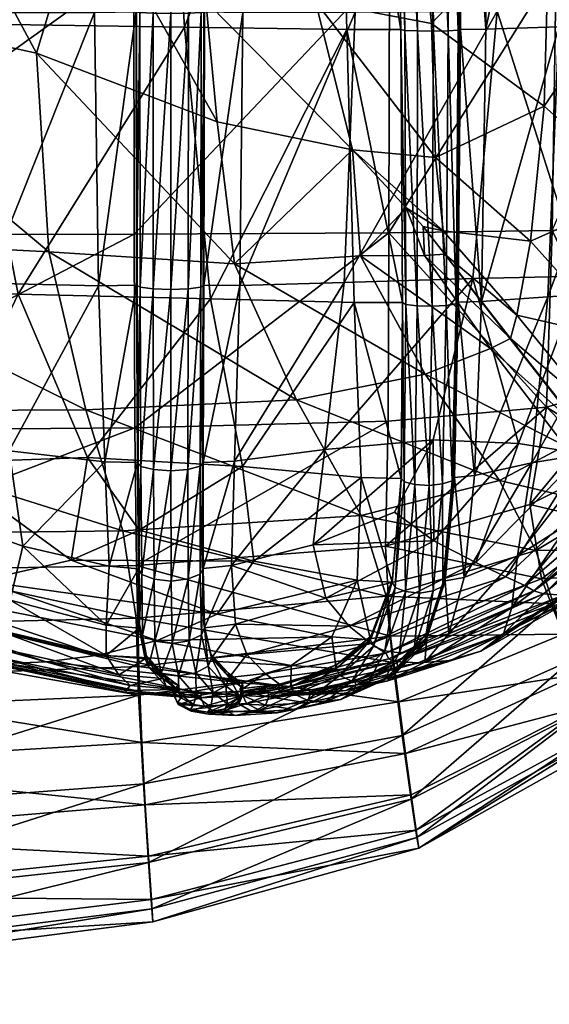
# Model space of a CAD drawing. Header units: centimetres. Extents: x -43.7 to 44.1, y -43.6 to 44.2.
# Tile 23 of 42: x 32.5 to 38.3, y -43.6 to -32.7. Entities that reach past the tile are written whole.
import ezdxf

# ---------------------------------------------------------------- set-up
doc = ezdxf.new("R2010")
doc.units = ezdxf.units.CM
doc.layers.get('0').update_dxf_attribs({"true_color": 0xc7c7c7})

msp = doc.modelspace()

# ---------------------------------------------------------------- meshes
at = {"color": 251, "true_color": 0x565656}
mesh = msp.add_polyface(dxfattribs=at)
corners = [(39.498, -22.335, 4.138), (39.475, -27.942, 4.168), (38.336, -27.798, 3.587), (38.346, -22.324, 3.533), (36.613, -27.659, 3.09), (33.741, -22.316, 2.562), (34.02, -27.613, 2.699), (30.2, -28.518, 2.425), (36.545, -22.318, 3.001), (39.711, -22.34, 42.397), (39.671, -28, 42.323), (40.703, -28.028, 40.584), (38.388, -32.136, 43.545), (39.604, -32.161, 42.2), (38.415, -27.983, 43.791), (36.556, -32.123, 44.596), (36.563, -27.975, 44.99), (36.548, -35.077, 43.943), (38.346, -35.051, 43.067), (33.741, -32.119, 45.379), (33.741, -27.972, 45.92), (33.744, -35.091, 44.55), (38.321, -31.406, 3.662), (39.435, -31.956, 4.215), (38.258, -33.684, 3.733), (37.016, -32.775, 3.345), (36.818, -30.862, 3.217), (34.858, -30.684, 2.917), (35.739, -32.532, 3.141), (34.531, -32.53, 3.03), (33.217, -31.29, 2.806), (40.57, -32.203, 40.535), (40.358, -22.355, 4.8), (40.311, -28.002, 4.813), (38.431, -22.326, 43.938), (36.567, -22.318, 45.225), (33.741, -22.316, 46.244), (40.232, -32.153, 4.835), (40.051, -35.002, 4.851), (34.657, -33.857, 3.154), (32.67, -33.1, 2.928), (36.147, -34.166, 3.294)]
mesh.append_faces([[corners[k] for k in face] for face in [(0, 1, 2), (3, 2, 4), (5, 6, 7), (8, 4, 6), (9, 10, 11), (12, 13, 10), (10, 14, 12), (15, 12, 14), (14, 16, 15), (12, 15, 17), (13, 12, 18), (19, 15, 16), (16, 20, 19), (15, 19, 21), (22, 2, 1), (1, 23, 22), (24, 22, 23), (22, 24, 25), (25, 26, 22), (2, 22, 26), (26, 4, 2), (27, 28, 29), (29, 30, 27), (6, 27, 30), (30, 7, 6), (27, 6, 4), (4, 26, 27), (28, 27, 26), (26, 25, 28), (10, 13, 31), (32, 33, 1), (34, 14, 10), (35, 16, 14), (36, 20, 16), (37, 23, 1), (1, 33, 37), (23, 37, 38), (39, 40, 30), (30, 29, 39), (29, 28, 41)]], dxfattribs={"vtx2": -1, "color": 251})
mesh = msp.add_polyface(dxfattribs=at)
corners = [(17.095, -38.82, 42.093), (23.723, -38.861, 42.119), (23.71, -37.274, 43.753), (29.586, -37.255, 43.606), (29.599, -38.815, 42.045), (29.58, -35.099, 44.943), (23.703, -35.104, 45.179), (23.701, -32.119, 46.244), (29.578, -32.119, 45.92), (29.578, -27.972, 46.584), (33.796, -39.85, 40.35), (33.768, -38.738, 41.922), (29.62, -40.005, 40.399), (17.094, -38.386, 4.148), (23.72, -38.434, 4.138), (23.74, -39.474, 4.8), (29.604, -39.416, 4.813), (29.558, -38.404, 4.169), (33.752, -37.224, 43.36), (33.744, -35.091, 44.55), (33.741, -32.119, 45.379), (33.741, -27.972, 45.92), (23.709, -37.056, 3.533), (29.45, -37.045, 3.59), (17.077, -37.014, 3.532), (23.703, -35.049, 3.001), (29.345, -35.108, 3.094), (29.31, -32.364, 2.702), (23.701, -32.119, 2.562), (23.701, -27.972, 2.236), (23.746, -40.098, 40.428), (33.765, -39.319, 4.835), (33.619, -38.356, 4.217), (33.792, -40.164, 6.296), (33.211, -37.025, 3.673), (32.806, -35.287, 3.233), (32.67, -33.1, 2.928), (30.2, -28.518, 2.425), (33.217, -31.29, 2.806)]
mesh.append_faces([[corners[k] for k in face] for face in [(0, 1, 2), (3, 2, 1), (1, 4, 3), (2, 3, 5), (5, 6, 2), (7, 8, 9), (8, 7, 6), (6, 5, 8), (10, 11, 4), (4, 12, 10), (13, 14, 15), (16, 15, 14), (14, 17, 16), (18, 3, 4), (4, 11, 18), (3, 18, 19), (19, 5, 3), (8, 20, 21), (20, 8, 5), (5, 19, 20), (22, 23, 17), (17, 14, 22), (24, 22, 14), (23, 22, 25), (25, 26, 23), (27, 28, 29), (28, 27, 26), (26, 25, 28), (30, 12, 4), (4, 1, 30), (31, 16, 17), (17, 32, 31), (16, 31, 33), (23, 34, 32), (32, 17, 23), (34, 23, 26), (26, 35, 34), (27, 36, 35), (35, 26, 27), (36, 27, 37), (37, 38, 36)]], dxfattribs={"vtx2": -1, "color": 251})
mesh = msp.add_polyface(dxfattribs=at)
corners = [(31.957, -32.655, 74.56), (33.308, -32.653, 74.807), (33.285, -28.367, 74.816), (31.861, -28.368, 74.581), (30.158, -32.655, 73.986), (29.919, -28.368, 74.032), (30.529, -35.609, 73.898), (32.116, -35.632, 74.471), (28.362, -32.655, 72.991), (29.05, -35.629, 72.906), (34.027, -28.514, 41.562), (34.296, -32.816, 41.603), (31.872, -32.777, 42.182), (31.403, -28.469, 42.118), (35.956, -28.547, 41.322), (29.369, -32.731, 43.192), (28.675, -28.422, 43.083), (34.341, -32.662, 74.97), (34.481, -32.655, 74.893), (34.484, -28.368, 74.893), (34.344, -28.37, 74.973), (34.148, -32.665, 75.008), (34.15, -28.37, 75.014), (34.338, -35.692, 74.883), (34.518, -32.646, 74.804), (34.94, -32.652, 74.768), (34.958, -28.367, 74.762), (34.521, -28.365, 74.8), (34.51, -32.641, 74.756), (34.514, -28.364, 74.751), (34.504, -35.641, 74.686), (34.512, -35.653, 74.73), (33.765, -32.646, 74.826), (33.351, -35.66, 74.721), (33.769, -32.641, 74.778), (33.769, -35.653, 74.745), (33.768, -28.364, 74.78), (33.764, -28.365, 74.829), (33.765, -32.646, 74.826), (33.807, -32.655, 74.913), (33.808, -28.368, 74.918), (33.764, -28.365, 74.829), (33.775, -35.642, 74.7), (33.769, -35.653, 74.745), (34.518, -32.646, 74.804), (34.477, -35.674, 74.813), (34.512, -35.653, 74.73), (34.521, -28.365, 74.8), (33.952, -32.662, 74.981), (33.954, -28.37, 74.988), (33.81, -35.675, 74.826), (33.953, -35.692, 74.891)]
mesh.append_faces([[corners[k] for k in face] for face in [(0, 1, 2), (2, 3, 0), (4, 0, 3), (3, 5, 4), (0, 4, 6), (1, 0, 7), (8, 4, 5), (4, 8, 9), (10, 11, 12), (12, 13, 10), (11, 10, 14), (15, 16, 13), (13, 12, 15), (17, 18, 19), (19, 20, 17), (21, 17, 20), (20, 22, 21), (18, 17, 23), (24, 25, 26), (26, 27, 24), (28, 24, 27), (27, 29, 28), (24, 28, 30), (25, 24, 31), (32, 1, 33), (34, 32, 35), (32, 34, 36), (36, 37, 32), (1, 32, 37), (37, 2, 1), (38, 39, 40), (40, 41, 38), (34, 38, 41), (41, 36, 34), (38, 34, 42), (39, 38, 43), (44, 18, 45), (28, 44, 46), (44, 28, 29), (29, 47, 44), (18, 44, 47), (47, 19, 18), (48, 21, 22), (22, 49, 48), (39, 48, 49), (49, 40, 39), (48, 39, 50), (21, 48, 51)]], dxfattribs={"vtx2": -1, "color": 251})
mesh = msp.add_polyface(dxfattribs=at)
corners = [(36.177, -32.651, 74.469), (37.74, -32.638, 73.802), (37.892, -28.363, 73.744), (36.24, -28.367, 74.451), (34.94, -32.652, 74.768), (34.958, -28.367, 74.762), (34.906, -35.657, 74.698), (36.056, -35.624, 74.423), (37.473, -35.581, 73.818), (37.567, -35.835, 41.469), (37.616, -32.836, 41.359), (38.417, -32.811, 41.636), (37.617, -28.55, 41.334), (38.491, -28.525, 41.612), (35.956, -28.547, 41.322), (36.084, -32.84, 41.354), (34.296, -32.816, 41.603), (38.669, -35.554, 72.796), (37.2, -32.854, 41.173), (37.312, -32.847, 41.243), (37.288, -35.859, 41.358), (37.038, -32.859, 41.143), (37.179, -35.877, 41.293), (36.994, -28.562, 41.113), (37.168, -28.561, 41.145), (37.286, -28.559, 41.217), (37.337, -32.839, 41.328), (37.329, -32.835, 41.375), (37.312, -35.839, 41.439), (37.302, -28.556, 41.351), (37.312, -28.557, 41.304), (36.679, -32.842, 41.333), (36.595, -28.556, 41.306), (36.679, -32.837, 41.38), (36.593, -28.554, 41.353), (36.698, -35.835, 41.493), (36.696, -35.846, 41.449), (36.679, -32.842, 41.333), (36.725, -32.85, 41.247), (36.735, -35.866, 41.366), (36.696, -35.846, 41.449), (36.595, -28.556, 41.306), (36.649, -28.558, 41.218), (37.337, -32.839, 41.328), (37.312, -28.557, 41.304), (37.304, -35.829, 41.484), (37.312, -35.839, 41.439), (36.862, -32.856, 41.175), (37.024, -35.886, 41.265), (36.86, -35.881, 41.298), (36.802, -28.561, 41.145)]
mesh.append_faces([[corners[k] for k in face] for face in [(0, 1, 2), (2, 3, 0), (4, 0, 3), (3, 5, 4), (0, 4, 6), (6, 7, 0), (1, 0, 7), (7, 8, 1), (9, 10, 11), (10, 12, 13), (14, 15, 16), (1, 8, 17), (18, 19, 20), (21, 18, 22), (18, 21, 23), (23, 24, 18), (19, 18, 24), (24, 25, 19), (26, 10, 9), (27, 26, 28), (26, 27, 29), (29, 30, 26), (10, 26, 30), (30, 12, 10), (31, 15, 14), (14, 32, 31), (33, 31, 32), (32, 34, 33), (31, 33, 35), (15, 31, 36), (37, 38, 39), (33, 37, 40), (37, 33, 34), (34, 41, 37), (38, 37, 41), (41, 42, 38), (43, 19, 25), (25, 44, 43), (27, 43, 44), (44, 29, 27), (43, 27, 45), (19, 43, 46), (47, 21, 48), (38, 47, 49), (47, 38, 42), (42, 50, 47), (21, 47, 50), (50, 23, 21)]], dxfattribs={"vtx2": -1, "color": 251})
mesh = msp.add_polyface(dxfattribs=at)
corners = [(40.298, -32.732, 43.591), (39.418, -32.773, 42.326), (39.596, -28.488, 42.309), (40.595, -28.443, 43.594), (41.065, -32.698, 45.421), (41.497, -28.404, 45.439), (40.489, -35.712, 45.373), (39.908, -35.707, 43.596), (39.183, -35.724, 42.397), (41.725, -32.68, 47.804), (42.31, -28.384, 47.816), (42.212, -32.672, 50.751), (42.946, -28.376, 50.751), (41.234, -35.724, 50.746), (40.943, -35.719, 47.767), (42.33, -32.651, 61.951), (43.229, -28.367, 61.917), (42.742, -28.362, 65.453), (41.935, -32.633, 65.532), (41.135, -35.693, 61.997), (40.846, -35.657, 65.632), (41.277, -35.713, 58.117), (42.493, -32.662, 58.1), (43.412, -28.37, 58.089), (42.461, -32.668, 54.275), (41.328, -35.723, 54.282), (43.316, -28.372, 54.271), (38.417, -32.811, 41.636), (38.491, -28.525, 41.612), (38.296, -35.782, 41.739), (37.616, -32.836, 41.359), (37.892, -28.363, 73.744), (37.74, -32.638, 73.802), (39.142, -32.608, 72.658), (38.669, -35.554, 72.796), (39.632, -35.557, 71.165), (40.333, -32.588, 70.939), (39.444, -28.356, 72.522), (41.267, -32.604, 68.546), (40.351, -35.601, 68.732), (41.926, -28.355, 68.395), (40.815, -28.351, 70.749)]
mesh.append_faces([[corners[k] for k in face] for face in [(0, 1, 2), (2, 3, 0), (4, 0, 3), (3, 5, 4), (0, 4, 6), (6, 7, 0), (1, 0, 7), (7, 8, 1), (9, 4, 5), (5, 10, 9), (11, 9, 10), (10, 12, 11), (9, 11, 13), (13, 14, 9), (4, 9, 14), (14, 6, 4), (15, 16, 17), (17, 18, 15), (19, 15, 18), (18, 20, 19), (15, 19, 21), (21, 22, 15), (16, 15, 22), (22, 23, 16), (24, 25, 13), (13, 11, 24), (26, 24, 11), (11, 12, 26), (24, 26, 23), (23, 22, 24), (25, 24, 22), (22, 21, 25), (27, 28, 2), (2, 1, 27), (29, 27, 1), (28, 27, 30), (31, 32, 33), (34, 33, 32), (33, 34, 35), (35, 36, 33), (37, 33, 36), (38, 39, 20), (20, 18, 38), (40, 38, 18), (18, 17, 40), (41, 36, 38), (39, 38, 36), (36, 35, 39)]], dxfattribs={"vtx2": -1, "color": 251})
mesh = msp.add_polyface(dxfattribs=at)
corners = [(38.666, -37.384, 41.577), (38.282, -36.997, 42.223), (38.099, -38.068, 41.408), (38.978, -37.424, 41.151), (39.157, -36.739, 41.524), (38.346, -35.051, 43.067), (39.452, -35.011, 41.957), (36.548, -35.077, 43.943), (38.388, -32.136, 43.545), (39.435, -31.956, 4.215), (39.318, -34.635, 4.253), (38.258, -33.684, 3.733), (39.354, -37.633, 4.856), (38.809, -37.029, 4.274), (39.063, -36.238, 4.26), (38.108, -35.171, 3.772), (37.955, -35.983, 3.812), (37.147, -35.055, 3.507), (37.06, -34.247, 3.434), (36.948, -36.632, 3.783), (37.665, -36.349, 3.815), (38.484, -37.42, 4.274), (37.765, -37.801, 4.262), (38.763, -37.487, 41.344), (38.713, -37.757, 41.122), (38.875, -37.617, 41.002), (38.875, -37.617, 41.002), (38.956, -37.714, 40.735), (38.697, -37.27, 4.333), (39.203, -37.898, 4.902), (39.176, -37.875, 4.934), (38.676, -37.254, 4.374), (39.257, -38.047, 40.006), (39.203, -37.898, 4.902), (38.697, -37.27, 4.333), (37.885, -36.239, 3.887), (37.87, -36.227, 3.933), (37.343, -35.548, 3.69), (37.163, -35.314, 3.59), (37.885, -36.239, 3.887)]
mesh.append_faces([[corners[k] for k in face] for face in [(0, 1, 2), (1, 0, 3), (3, 4, 1), (5, 1, 4), (4, 6, 5), (1, 5, 7), (7, 5, 8), (9, 10, 11), (12, 13, 14), (15, 11, 10), (10, 14, 15), (16, 15, 14), (14, 13, 16), (15, 16, 17), (11, 15, 18), (19, 20, 21), (21, 22, 19), (23, 0, 24), (24, 25, 23), (26, 23, 25), (25, 27, 26), (23, 26, 3), (3, 0, 23), (21, 28, 29), (30, 29, 28), (28, 31, 30), (3, 26, 32), (33, 30, 31), (31, 34, 33), (12, 33, 34), (34, 13, 12), (35, 16, 13), (13, 34, 35), (36, 35, 34), (34, 31, 36), (35, 36, 37), (16, 35, 38), (39, 36, 31), (31, 28, 39), (20, 39, 28), (28, 21, 20)]], dxfattribs={"vtx2": -1, "color": 251})
mesh = msp.add_polyface(dxfattribs=at)
corners = [(36.54, -37.149, 42.928), (33.752, -37.224, 43.36), (33.768, -38.738, 41.922), (36.548, -35.077, 43.943), (33.744, -35.091, 44.55), (38.282, -36.997, 42.223), (36.509, -38.524, 41.72), (36.556, -32.123, 44.596), (33.211, -37.025, 3.673), (35.531, -36.915, 3.749), (36.242, -38.188, 4.257), (32.806, -35.287, 3.233), (34.848, -35.418, 3.368), (37.147, -35.055, 3.507), (37.06, -34.247, 3.434), (38.108, -35.171, 3.772), (37.016, -32.775, 3.345), (38.258, -33.684, 3.733), (32.67, -33.1, 2.928), (34.657, -33.857, 3.154), (36.147, -34.166, 3.294), (34.531, -32.53, 3.03), (35.739, -32.532, 3.141), (36.738, -34.803, 3.394), (36.235, -35.332, 3.447), (36.941, -35.326, 3.511), (36.948, -36.632, 3.783), (37.765, -37.801, 4.262), (37.665, -36.349, 3.815), (37.343, -35.548, 3.69), (37.163, -35.314, 3.59), (37.885, -36.239, 3.887), (37.955, -35.983, 3.812), (36.926, -35.009, 3.47), (37.163, -35.314, 3.59), (37.885, -36.239, 3.887), (37.87, -36.227, 3.933)]
mesh.append_faces([[corners[k] for k in face] for face in [(0, 1, 2), (1, 0, 3), (3, 4, 1), (5, 0, 6), (3, 0, 5), (4, 3, 7), (8, 9, 10), (9, 8, 11), (11, 12, 9), (13, 14, 15), (14, 16, 17), (18, 19, 12), (12, 11, 18), (20, 19, 21), (14, 20, 22), (22, 16, 14), (20, 14, 13), (13, 23, 20), (24, 20, 23), (23, 25, 24), (20, 24, 12), (12, 19, 20), (9, 26, 27), (27, 10, 9), (26, 9, 12), (12, 24, 26), (28, 26, 24), (24, 25, 28), (29, 30, 31), (30, 13, 32), (33, 23, 13), (13, 30, 33), (34, 33, 30), (30, 29, 34), (33, 34, 25), (25, 23, 33), (35, 28, 25), (25, 34, 35), (36, 35, 34), (34, 29, 36)]], dxfattribs={"vtx2": -1, "color": 251})
mesh = msp.add_polyface(dxfattribs=at)
corners = [(32.368, -37.475, 74.253), (33.421, -37.596, 74.484), (33.351, -35.66, 74.721), (32.116, -35.632, 74.471), (31.065, -37.383, 73.739), (30.529, -35.609, 73.898), (31.957, -32.655, 74.56), (33.308, -32.653, 74.807), (29.958, -37.463, 72.865), (29.05, -35.629, 72.906), (29.068, -37.602, 71.382), (30.158, -32.655, 73.986), (33.23, -37.55, 42.591), (32.466, -35.752, 42.322), (34.585, -35.802, 41.733), (34.296, -32.816, 41.603), (31.872, -32.777, 42.182), (36.084, -32.84, 41.354), (30.326, -35.735, 43.343), (29.369, -32.731, 43.192), (28.423, -35.732, 44.914), (31.58, -37.608, 43.532), (30.131, -37.715, 45.049), (34.146, -35.7, 74.917), (33.953, -35.692, 74.891), (33.958, -37.681, 74.633), (33.81, -35.675, 74.826), (33.818, -37.647, 74.579), (34.341, -32.662, 74.97), (34.148, -32.665, 75.008), (34.338, -35.692, 74.883), (34.477, -35.674, 74.813), (34.481, -32.655, 74.893), (33.78, -37.605, 74.511), (33.787, -37.582, 74.473), (33.775, -35.642, 74.7), (33.769, -35.653, 74.745), (34.906, -35.657, 74.698), (34.512, -35.653, 74.73), (34.505, -37.603, 74.5), (34.497, -37.58, 74.462), (34.504, -35.641, 74.686), (34.518, -32.646, 74.804), (34.94, -32.652, 74.768), (33.765, -32.646, 74.826), (33.769, -32.641, 74.778), (34.505, -37.603, 74.5), (34.512, -35.653, 74.73), (34.471, -37.645, 74.569), (33.769, -35.653, 74.745), (33.78, -37.605, 74.511), (33.765, -32.646, 74.826), (33.807, -32.655, 74.913), (34.518, -32.646, 74.804), (34.51, -32.641, 74.756), (34.335, -37.68, 74.627), (34.147, -37.695, 74.655), (33.952, -32.662, 74.981)]
mesh.append_faces([[corners[k] for k in face] for face in [(0, 1, 2), (2, 3, 0), (4, 0, 3), (3, 5, 4), (5, 3, 6), (3, 2, 7), (8, 4, 5), (5, 9, 8), (10, 8, 9), (9, 5, 11), (12, 13, 14), (15, 14, 13), (13, 16, 15), (14, 15, 17), (18, 19, 16), (16, 13, 18), (19, 18, 20), (21, 18, 13), (22, 20, 18), (23, 24, 25), (24, 26, 27), (28, 29, 23), (23, 30, 28), (30, 31, 32), (33, 34, 35), (35, 36, 33), (36, 2, 1), (37, 38, 39), (40, 39, 38), (38, 41, 40), (41, 38, 42), (38, 37, 43), (2, 36, 44), (36, 35, 45), (46, 40, 41), (41, 47, 46), (47, 31, 48), (26, 49, 50), (34, 50, 49), (49, 35, 34), (35, 49, 51), (49, 26, 52), (31, 47, 53), (47, 41, 54), (31, 30, 55), (30, 23, 56), (26, 24, 57), (24, 23, 29)]], dxfattribs={"vtx2": -1, "color": 251})
mesh = msp.add_polyface(dxfattribs=at)
corners = [(39.763, -37.647, 45.265), (39.979, -37.726, 47.679), (38.846, -38.959, 47.589), (40.489, -35.712, 45.373), (40.943, -35.719, 47.767), (40.047, -37.77, 50.73), (41.234, -35.724, 50.746), (39.396, -37.534, 43.615), (38.873, -38.806, 45.145), (38.856, -37.487, 42.575), (38.736, -38.576, 43.591), (38.533, -38.271, 42.856), (39.183, -35.724, 42.397), (39.908, -35.707, 43.596), (39.707, -37.737, 62.044), (41.135, -35.693, 61.997), (40.846, -35.657, 65.632), (39.518, -37.687, 65.725), (38.144, -39.016, 62.08), (39.833, -37.766, 58.137), (41.277, -35.713, 58.117), (41.328, -35.723, 54.282), (39.972, -37.78, 54.29), (39.418, -32.773, 42.326), (38.296, -35.782, 41.739), (38.417, -32.811, 41.636), (37.567, -35.835, 41.469), (38.12, -37.607, 41.994), (37.963, -38.631, 42.529), (37.375, -38.869, 42.334), (37.491, -37.749, 41.75), (37.974, -37.397, 72.847), (38.669, -35.554, 72.796), (37.473, -35.581, 73.818), (37.035, -37.354, 73.716), (37.041, -38.468, 72.889), (37.504, -38.706, 71.456), (38.684, -37.51, 71.336), (39.632, -35.557, 71.165), (38.043, -38.957, 65.792), (39.187, -37.608, 68.892), (40.351, -35.601, 68.732), (37.834, -38.861, 69.003), (37.312, -35.839, 41.439), (37.337, -32.839, 41.328), (37.304, -35.829, 41.484), (37.329, -32.835, 41.375), (37.27, -37.768, 41.722), (37.312, -35.839, 41.439), (37.337, -32.839, 41.328)]
mesh.append_faces([[corners[k] for k in face] for face in [(0, 1, 2), (1, 0, 3), (3, 4, 1), (5, 1, 4), (4, 6, 5), (7, 0, 8), (9, 7, 10), (10, 11, 9), (7, 9, 12), (12, 13, 7), (0, 7, 13), (13, 3, 0), (14, 15, 16), (16, 17, 14), (18, 14, 17), (15, 14, 19), (19, 20, 15), (21, 22, 5), (5, 6, 21), (22, 21, 20), (20, 19, 22), (23, 12, 24), (25, 24, 26), (27, 24, 12), (12, 9, 27), (28, 27, 9), (9, 11, 28), (29, 30, 27), (24, 27, 30), (30, 26, 24), (31, 32, 33), (33, 34, 31), (35, 31, 34), (36, 37, 31), (32, 31, 37), (37, 38, 32), (39, 17, 40), (41, 40, 17), (17, 16, 41), (40, 41, 38), (38, 37, 40), (42, 40, 37), (26, 43, 44), (43, 45, 46), (47, 30, 29), (30, 47, 43), (43, 26, 30), (45, 48, 49)]], dxfattribs={"vtx2": -1, "color": 251})
mesh = msp.add_polyface(dxfattribs=at)
corners = [(35.842, -37.463, 74.233), (34.848, -37.591, 74.47), (34.815, -38.739, 73.975), (37.035, -37.354, 73.716), (35.714, -38.509, 73.795), (36.61, -38.152, 73.502), (37.473, -35.581, 73.818), (36.056, -35.624, 74.423), (34.906, -35.657, 74.698), (34.938, -37.648, 42.031), (34.585, -35.802, 41.733), (36.166, -35.846, 41.475), (36.243, -37.769, 41.772), (35.062, -38.692, 42.595), (36.084, -32.84, 41.354), (37.041, -38.468, 72.889), (37.288, -35.859, 41.358), (37.179, -35.877, 41.293), (37.2, -32.854, 41.173), (37.024, -35.886, 41.265), (37.038, -32.859, 41.143), (37.139, -37.841, 41.595), (36.99, -37.859, 41.574), (37.245, -37.807, 41.651), (37.262, -37.747, 41.762), (37.27, -37.768, 41.722), (37.169, -38.906, 42.313), (37.304, -35.829, 41.484), (37.312, -35.839, 41.439), (36.683, -37.78, 41.739), (36.696, -35.846, 41.449), (36.687, -37.759, 41.779), (36.698, -35.835, 41.493), (36.589, -38.891, 42.367), (36.585, -38.923, 42.334), (36.679, -32.842, 41.333), (36.735, -35.866, 41.366), (36.696, -35.846, 41.449), (36.679, -32.842, 41.333), (36.679, -32.837, 41.38), (37.312, -35.839, 41.439), (37.312, -32.847, 41.243), (36.683, -37.78, 41.739), (36.585, -38.923, 42.334), (36.717, -37.819, 41.666), (37.27, -37.768, 41.722), (37.161, -38.874, 42.346), (36.86, -35.881, 41.298), (36.862, -32.856, 41.175), (36.725, -32.85, 41.247), (36.834, -37.848, 41.604)]
mesh.append_faces([[corners[k] for k in face] for face in [(0, 1, 2), (3, 0, 4), (4, 5, 3), (0, 3, 6), (6, 7, 0), (1, 0, 7), (7, 8, 1), (9, 10, 11), (11, 12, 9), (13, 9, 12), (14, 11, 10), (3, 5, 15), (16, 17, 18), (17, 19, 20), (21, 22, 19), (19, 17, 21), (23, 21, 17), (17, 16, 23), (24, 25, 26), (25, 24, 27), (27, 28, 25), (29, 12, 11), (11, 30, 29), (31, 29, 30), (30, 32, 31), (29, 31, 33), (12, 29, 34), (32, 30, 35), (30, 11, 14), (36, 37, 38), (37, 32, 39), (40, 16, 41), (31, 42, 43), (42, 31, 32), (32, 37, 42), (44, 42, 37), (37, 36, 44), (45, 23, 16), (16, 40, 45), (24, 45, 40), (40, 27, 24), (45, 24, 46), (19, 47, 48), (47, 36, 49), (50, 44, 36), (36, 47, 50), (22, 50, 47), (47, 19, 22)]], dxfattribs={"vtx2": -1, "color": 251})
mesh = msp.add_polyface(dxfattribs=at)
corners = [(32.368, -37.475, 74.253), (31.065, -37.383, 73.739), (31.547, -38.178, 73.511), (32.519, -38.524, 73.8), (33.421, -37.596, 74.484), (33.467, -38.745, 73.986), (30.564, -39.059, 50.524), (30.122, -39.067, 54.174), (27.766, -37.778, 54.052), (29.908, -39.057, 58.134), (27.582, -37.773, 58.11), (29.939, -39.041, 62.132), (27.668, -37.764, 62.188), (30.1, -39, 65.872), (27.966, -37.74, 65.946), (32.379, -39.12, 73.004), (31.072, -38.509, 72.89), (32.181, -39.432, 71.536), (30.568, -38.76, 71.469), (33.436, -39.394, 73.114), (32.156, -39.626, 69.066), (30.277, -38.915, 69.057), (32.17, -39.733, 65.841), (31.214, -39.018, 47.458), (33.35, -39.726, 47.505), (32.05, -38.905, 45.115), (33.998, -39.563, 45.08), (34.658, -39.274, 43.528), (33.051, -38.679, 43.636), (28.418, -37.69, 69.043), (29.068, -37.602, 71.382), (29.958, -37.463, 72.865), (32.466, -35.752, 42.322), (33.23, -37.55, 42.591), (31.58, -37.608, 43.532), (33.799, -38.35, 42.911), (30.131, -37.715, 45.049), (30.326, -35.735, 43.343), (29.022, -37.764, 47.335), (28.239, -37.777, 50.35), (28.423, -35.732, 44.914), (33.78, -37.605, 74.511), (33.792, -38.773, 74.009), (33.787, -37.582, 74.473), (33.799, -38.738, 73.98), (33.769, -35.653, 74.745), (33.797, -39.428, 73.125), (33.78, -37.605, 74.511), (33.792, -38.773, 74.009)]
mesh.append_faces([[corners[k] for k in face] for face in [(0, 1, 2), (2, 3, 0), (4, 0, 3), (3, 5, 4), (6, 7, 8), (7, 9, 10), (9, 11, 12), (11, 13, 14), (15, 3, 2), (2, 16, 15), (17, 15, 16), (16, 18, 17), (3, 15, 19), (19, 5, 3), (20, 17, 18), (18, 21, 20), (21, 13, 22), (6, 23, 24), (23, 25, 26), (27, 26, 25), (25, 28, 27), (13, 21, 29), (30, 29, 21), (21, 18, 30), (31, 30, 18), (18, 16, 31), (1, 31, 16), (16, 2, 1), (32, 33, 34), (28, 34, 33), (33, 35, 28), (34, 28, 25), (25, 36, 34), (37, 34, 36), (38, 23, 6), (6, 39, 38), (40, 36, 38), (23, 38, 36), (36, 25, 23), (41, 4, 5), (5, 42, 41), (43, 41, 42), (42, 44, 43), (4, 41, 45), (19, 46, 42), (42, 5, 19), (47, 43, 44), (44, 48, 47)]], dxfattribs={"vtx2": -1, "color": 251})
mesh = msp.add_polyface(dxfattribs=at)
corners = [(35.062, -38.692, 42.595), (34.658, -39.274, 43.528), (33.051, -38.679, 43.636), (33.799, -38.35, 42.911), (34.938, -37.648, 42.031), (33.23, -37.55, 42.591), (34.585, -35.802, 41.733), (33.958, -37.681, 74.633), (33.818, -37.647, 74.579), (33.828, -38.836, 74.061), (33.965, -38.887, 74.1), (34.147, -37.695, 74.655), (34.152, -38.909, 74.116), (34.146, -35.7, 74.917), (33.953, -35.692, 74.891), (34.471, -38.833, 74.05), (34.337, -38.885, 74.094), (34.348, -39.567, 73.174), (34.161, -39.596, 73.19), (34.505, -37.603, 74.5), (34.848, -37.591, 74.47), (34.906, -35.657, 74.698), (34.497, -37.58, 74.462), (34.495, -38.735, 73.97), (34.504, -38.77, 73.998), (34.815, -38.739, 73.975), (34.518, -39.424, 73.112), (34.86, -39.385, 73.102), (34.51, -39.381, 73.094), (33.797, -39.428, 73.125), (33.804, -39.385, 73.106), (33.799, -38.738, 73.98), (33.792, -38.773, 74.009), (34.505, -37.603, 74.5), (34.471, -37.645, 74.569), (34.504, -38.77, 73.998), (34.512, -35.653, 74.73), (33.78, -37.605, 74.511), (33.81, -35.675, 74.826), (33.792, -38.773, 74.009), (33.797, -39.428, 73.125), (33.834, -39.506, 73.158), (34.518, -39.424, 73.112), (34.484, -39.502, 73.145), (34.335, -37.68, 74.627), (34.477, -35.674, 74.813), (34.338, -35.692, 74.883), (33.972, -39.569, 73.182)]
mesh.append_faces([[corners[k] for k in face] for face in [(0, 1, 2), (2, 3, 0), (4, 0, 3), (3, 5, 4), (6, 4, 5), (7, 8, 9), (9, 10, 7), (11, 7, 10), (10, 12, 11), (7, 11, 13), (8, 7, 14), (15, 16, 17), (16, 12, 18), (19, 20, 21), (19, 22, 23), (23, 24, 19), (20, 19, 24), (24, 25, 20), (26, 27, 25), (25, 24, 26), (28, 26, 24), (24, 23, 28), (29, 30, 31), (31, 32, 29), (33, 34, 15), (15, 35, 33), (22, 33, 35), (35, 23, 22), (34, 33, 36), (37, 8, 38), (8, 37, 39), (39, 9, 8), (40, 41, 9), (9, 39, 40), (30, 40, 39), (39, 31, 30), (42, 28, 23), (23, 35, 42), (43, 42, 35), (35, 15, 43), (44, 11, 12), (12, 16, 44), (34, 44, 16), (16, 15, 34), (44, 34, 45), (11, 44, 46), (12, 10, 47), (10, 9, 41)]], dxfattribs={"vtx2": -1, "color": 251})
mesh = msp.add_polyface(dxfattribs=at)
corners = [(33.939, -42.516, 18.406), (33.951, -42.657, 23.593), (29.728, -43.201, 23.603), (33.902, -42.006, 13.572), (29.723, -43.044, 18.414), (36.792, -41.31, 13.568), (36.856, -41.729, 18.398), (36.878, -41.849, 23.581), (36.509, -38.524, 41.72), (36.567, -39.516, 40.274), (38.226, -38.886, 40.166), (36.659, -40.239, 38.529), (38.465, -39.495, 38.502), (33.829, -40.686, 38.548), (33.796, -39.85, 40.35), (29.62, -40.005, 40.399), (33.768, -38.738, 41.922), (33.865, -41.37, 36.424), (29.645, -40.936, 38.561), (33.901, -41.935, 33.386), (29.672, -41.717, 36.425), (36.792, -41.26, 33.383), (36.731, -40.805, 36.422), (36.54, -37.149, 42.928), (36.519, -39.074, 4.851), (33.765, -39.319, 4.835), (33.619, -38.356, 4.217), (36.242, -38.188, 4.257), (36.593, -39.804, 6.3), (33.792, -40.164, 6.296), (38.165, -38.572, 4.849), (38.359, -39.161, 6.299), (36.694, -40.609, 9.37), (33.845, -41.141, 9.372), (29.701, -42.46, 13.575), (29.664, -41.461, 9.373), (33.934, -42.413, 28.848), (29.697, -42.372, 33.39), (29.717, -42.922, 28.855), (36.849, -41.65, 28.839), (33.211, -37.025, 3.673)]
mesh.append_faces([[corners[k] for k in face] for face in [(0, 1, 2), (3, 0, 4), (0, 3, 5), (5, 6, 0), (1, 0, 6), (6, 7, 1), (8, 9, 10), (9, 11, 12), (13, 14, 15), (14, 13, 11), (11, 9, 14), (16, 14, 9), (9, 8, 16), (17, 13, 18), (19, 17, 20), (17, 19, 21), (21, 22, 17), (13, 17, 22), (22, 11, 13), (16, 8, 23), (24, 25, 26), (26, 27, 24), (25, 24, 28), (28, 29, 25), (30, 24, 27), (31, 28, 24), (32, 28, 31), (33, 3, 34), (29, 33, 35), (33, 29, 28), (28, 32, 33), (3, 33, 32), (32, 5, 3), (36, 19, 37), (1, 36, 38), (36, 1, 7), (7, 39, 36), (19, 36, 39), (39, 21, 19), (27, 26, 40)]], dxfattribs={"vtx2": -1, "color": 251})
mesh = msp.add_polyface(dxfattribs=at)
corners = [(38.834, -40.636, 18.391), (38.868, -40.732, 23.572), (36.878, -41.849, 23.581), (36.856, -41.729, 18.398), (38.727, -40.311, 13.565), (36.792, -41.31, 13.568), (39.801, -39.433, 13.566), (38.618, -39.94, 36.421), (38.465, -39.495, 38.502), (36.659, -40.239, 38.529), (36.731, -40.805, 36.422), (38.724, -40.281, 33.38), (36.792, -41.26, 33.383), (39.794, -39.418, 33.375), (39.648, -39.163, 36.416), (38.226, -38.886, 40.166), (38.099, -38.068, 41.408), (36.509, -38.524, 41.72), (36.567, -39.516, 40.274), (39.417, -38.81, 38.471), (39.035, -38.287, 40.063), (38.713, -37.757, 41.122), (38.282, -36.997, 42.223), (38.666, -37.384, 41.577), (36.242, -38.188, 4.257), (37.765, -37.801, 4.262), (38.165, -38.572, 4.849), (38.971, -38.089, 4.856), (38.484, -37.42, 4.274), (39.28, -38.559, 6.308), (38.359, -39.161, 6.299), (36.519, -39.074, 4.851), (38.558, -39.78, 9.369), (36.694, -40.609, 9.37), (39.568, -39.032, 9.375), (38.819, -40.58, 28.832), (36.849, -41.65, 28.839), (38.956, -37.714, 40.735), (38.875, -37.617, 41.002), (39.257, -38.047, 40.006), (39.203, -37.898, 4.902), (39.221, -38.017, 39.988), (39.257, -38.047, 40.006), (38.875, -37.617, 41.002)]
mesh.append_faces([[corners[k] for k in face] for face in [(0, 1, 2), (2, 3, 0), (4, 0, 3), (3, 5, 4), (0, 4, 6), (7, 8, 9), (9, 10, 7), (11, 7, 10), (10, 12, 11), (7, 11, 13), (8, 7, 14), (15, 16, 17), (8, 15, 18), (15, 8, 19), (19, 20, 15), (16, 15, 20), (20, 21, 16), (17, 16, 22), (16, 21, 23), (24, 25, 26), (27, 26, 25), (25, 28, 27), (26, 27, 29), (29, 30, 26), (31, 26, 30), (32, 4, 5), (5, 33, 32), (30, 32, 33), (32, 30, 29), (4, 32, 34), (13, 11, 35), (36, 35, 11), (11, 12, 36), (35, 36, 2), (2, 1, 35), (37, 38, 39), (20, 39, 38), (38, 21, 20), (40, 27, 28), (41, 42, 43), (43, 37, 41)]], dxfattribs={"vtx2": -1, "color": 251})
mesh = msp.add_polyface(dxfattribs=at)
corners = [(34.815, -38.739, 73.975), (35.714, -38.509, 73.795), (35.842, -37.463, 74.233), (36.873, -39.81, 54.302), (36.611, -39.793, 58.164), (35.361, -40.123, 58.168), (36.546, -39.764, 62.095), (36.513, -39.704, 65.816), (35.343, -40.043, 65.818), (35.331, -40.1, 62.099), (36.35, -39.595, 69.046), (36.111, -39.404, 71.527), (34.983, -39.718, 71.558), (35.185, -39.926, 69.051), (35.852, -39.099, 73.001), (37.041, -38.468, 72.889), (36.61, -38.152, 73.502), (34.86, -39.385, 73.102), (34.658, -39.274, 43.528), (35.062, -38.692, 42.595), (36.199, -38.898, 42.367), (35.918, -39.523, 43.38), (36.243, -37.769, 41.772), (36.32, -40.033, 44.956), (36.141, -40.009, 44.97), (36.502, -39.678, 43.276), (36.379, -39.624, 43.317), (36.007, -39.948, 44.997), (35.469, -40.068, 47.531), (34.934, -40.029, 47.515), (35.472, -39.837, 45.025), (35.969, -39.871, 45.029), (35.474, -40.022, 47.54), (35.974, -39.828, 45.046), (36.344, -39.555, 43.364), (36.585, -38.923, 42.334), (36.349, -39.516, 43.389), (36.185, -40.053, 47.535), (36.177, -40.007, 47.544), (36.637, -39.809, 45.038), (36.645, -39.851, 45.02), (36.537, -40.006, 47.528), (36.615, -39.931, 44.989), (36.645, -39.851, 45.02), (36.185, -40.053, 47.535), (35.469, -40.068, 47.531), (35.969, -39.871, 45.029), (35.509, -40.153, 47.515), (36.344, -39.555, 43.364), (36.589, -38.891, 42.367), (36.585, -38.923, 42.334)]
mesh.append_faces([[corners[k] for k in face] for face in [(0, 1, 2), (3, 4, 5), (6, 7, 8), (8, 9, 6), (4, 6, 9), (10, 11, 12), (12, 13, 10), (7, 10, 13), (13, 8, 7), (1, 14, 15), (15, 16, 1), (14, 1, 0), (0, 17, 14), (11, 14, 17), (17, 12, 11), (18, 19, 20), (20, 21, 18), (22, 20, 19), (23, 24, 25), (26, 25, 24), (24, 27, 26), (28, 29, 30), (30, 31, 28), (32, 28, 31), (31, 33, 32), (34, 21, 20), (20, 35, 34), (36, 34, 35), (34, 36, 33), (33, 31, 34), (21, 34, 31), (31, 30, 21), (37, 38, 39), (39, 40, 37), (41, 37, 40), (35, 20, 22), (42, 43, 44), (38, 44, 43), (43, 39, 38), (45, 32, 33), (33, 46, 45), (46, 27, 47), (48, 26, 27), (27, 46, 48), (36, 48, 46), (46, 33, 36), (48, 36, 49), (26, 48, 50)]], dxfattribs={"vtx2": -1, "color": 251})
mesh = msp.add_polyface(dxfattribs=at)
corners = [(36.873, -39.81, 54.302), (37.226, -39.783, 50.698), (38.696, -39.044, 50.71), (38.465, -39.066, 54.298), (36.611, -39.793, 58.164), (38.248, -39.049, 58.154), (36.546, -39.764, 62.095), (38.144, -39.016, 62.08), (38.043, -38.957, 65.792), (36.513, -39.704, 65.816), (39.979, -37.726, 47.679), (40.047, -37.77, 50.73), (38.846, -38.959, 47.589), (38.873, -38.806, 45.145), (39.763, -37.647, 45.265), (38.736, -38.576, 43.591), (39.396, -37.534, 43.615), (37.834, -38.861, 69.003), (36.35, -39.595, 69.046), (37.504, -38.706, 71.456), (36.111, -39.404, 71.527), (37.902, -39.199, 43.468), (37.963, -38.631, 42.529), (38.533, -38.271, 42.856), (37.81, -39.49, 45.057), (36.944, -39.803, 45.012), (37.208, -39.489, 43.351), (37.375, -38.869, 42.334), (37.561, -39.68, 47.542), (36.537, -40.006, 47.528), (39.518, -37.687, 65.725), (39.707, -37.737, 62.044), (39.833, -37.766, 58.137), (39.972, -37.78, 54.29), (38.12, -37.607, 41.994), (37.974, -37.397, 72.847), (37.041, -38.468, 72.889), (39.187, -37.608, 68.892), (38.684, -37.51, 71.336), (37.139, -37.841, 41.595), (37.245, -37.807, 41.651), (37.143, -38.965, 42.254), (37.036, -39.016, 42.21), (37.161, -38.874, 42.346), (37.169, -38.906, 42.313), (36.966, -39.535, 43.346), (37.27, -37.768, 41.722), (37.262, -37.747, 41.762), (37.169, -38.906, 42.313), (37.27, -37.768, 41.722)]
mesh.append_faces([[corners[k] for k in face] for face in [(0, 1, 2), (2, 3, 0), (4, 0, 3), (3, 5, 4), (6, 4, 5), (5, 7, 6), (7, 8, 9), (10, 11, 2), (2, 12, 10), (12, 13, 14), (13, 15, 16), (8, 17, 18), (17, 19, 20), (21, 22, 23), (23, 15, 21), (24, 21, 15), (15, 13, 24), (21, 24, 25), (25, 26, 21), (22, 21, 26), (26, 27, 22), (28, 24, 13), (13, 12, 28), (1, 28, 12), (12, 2, 1), (24, 28, 29), (29, 25, 24), (30, 8, 7), (31, 7, 5), (5, 32, 31), (33, 3, 2), (2, 11, 33), (3, 33, 32), (32, 5, 3), (34, 22, 27), (35, 36, 19), (37, 17, 8), (38, 19, 17), (39, 40, 41), (41, 42, 39), (43, 44, 45), (26, 45, 44), (44, 27, 26), (27, 44, 46), (44, 43, 47), (43, 48, 49), (40, 49, 48), (48, 41, 40)]], dxfattribs={"vtx2": -1, "color": 251})
mesh = msp.add_polyface(dxfattribs=at)
corners = [(37.226, -39.783, 50.698), (36.873, -39.81, 54.302), (35.645, -40.14, 54.303), (36.513, -39.704, 65.816), (36.546, -39.764, 62.095), (38.144, -39.016, 62.08), (36.35, -39.595, 69.046), (38.043, -38.957, 65.792), (36.111, -39.404, 71.527), (37.834, -38.861, 69.003), (35.852, -39.099, 73.001), (37.504, -38.706, 71.456), (37.041, -38.468, 72.889), (37.561, -39.68, 47.542), (36.074, -40.113, 50.693), (36.537, -40.006, 47.528), (36.502, -39.678, 43.276), (36.379, -39.624, 43.317), (36.617, -38.981, 42.273), (36.732, -39.025, 42.221), (36.666, -39.698, 43.255), (36.886, -39.041, 42.194), (36.32, -40.033, 44.956), (36.99, -37.859, 41.574), (37.139, -37.841, 41.595), (37.036, -39.016, 42.21), (36.585, -38.923, 42.334), (36.589, -38.891, 42.367), (36.349, -39.516, 43.389), (36.966, -39.535, 43.346), (37.208, -39.489, 43.351), (36.944, -39.803, 45.012), (36.645, -39.851, 45.02), (36.959, -39.497, 43.372), (36.637, -39.809, 45.038), (37.161, -38.874, 42.346), (36.683, -37.78, 41.739), (36.966, -39.535, 43.346), (36.939, -39.606, 43.301), (37.143, -38.965, 42.254), (37.169, -38.906, 42.313), (36.645, -39.851, 45.02), (36.615, -39.931, 44.989), (36.585, -38.923, 42.334), (36.344, -39.555, 43.364), (36.683, -37.78, 41.739), (36.717, -37.819, 41.666), (36.687, -37.759, 41.779), (36.825, -39.668, 43.267), (36.492, -39.999, 44.965), (36.834, -37.848, 41.604)]
mesh.append_faces([[corners[k] for k in face] for face in [(0, 1, 2), (3, 4, 5), (6, 3, 7), (8, 6, 9), (10, 8, 11), (11, 12, 10), (13, 0, 14), (14, 15, 13), (16, 17, 18), (18, 19, 16), (20, 16, 19), (19, 21, 20), (16, 20, 22), (23, 24, 25), (25, 21, 23), (26, 27, 28), (29, 30, 31), (31, 32, 29), (33, 29, 32), (32, 34, 33), (29, 33, 35), (32, 31, 15), (27, 26, 36), (37, 38, 39), (39, 40, 37), (33, 37, 40), (40, 35, 33), (37, 33, 34), (34, 41, 37), (38, 37, 41), (41, 42, 38), (27, 43, 44), (43, 18, 17), (45, 46, 18), (18, 43, 45), (43, 27, 47), (48, 20, 21), (21, 25, 48), (38, 48, 25), (25, 39, 38), (48, 38, 42), (42, 49, 48), (20, 48, 49), (49, 22, 20), (50, 23, 21), (21, 19, 50), (46, 50, 19), (19, 18, 46)]], dxfattribs={"vtx2": -1, "color": 251})
mesh = msp.add_polyface(dxfattribs=at)
corners = [(29.728, -43.201, 23.603), (29.723, -43.044, 18.414), (33.939, -42.516, 18.406), (29.701, -42.46, 13.575), (33.902, -42.006, 13.572), (29.62, -40.005, 40.399), (29.645, -40.936, 38.561), (33.829, -40.686, 38.548), (29.672, -41.717, 36.425), (33.865, -41.37, 36.424), (29.697, -42.372, 33.39), (33.901, -41.935, 33.386), (23.74, -39.474, 4.8), (29.604, -39.416, 4.813), (29.627, -40.346, 6.291), (23.767, -40.455, 6.288), (17.122, -39.43, 4.815), (23.804, -41.653, 9.373), (29.664, -41.461, 9.373), (23.836, -42.733, 13.577), (17.203, -41.647, 9.383), (17.159, -40.424, 6.303), (23.842, -43.227, 28.86), (29.717, -42.922, 28.855), (23.825, -42.634, 33.392), (17.24, -43.258, 28.858), (17.249, -43.566, 23.611), (23.851, -43.528, 23.609), (17.123, -40.065, 40.399), (23.746, -40.098, 40.428), (23.723, -38.861, 42.119), (17.158, -41.067, 38.543), (23.773, -41.085, 38.568), (17.222, -42.65, 33.384), (23.801, -41.925, 36.425), (17.193, -41.924, 36.408), (33.792, -40.164, 6.296), (33.845, -41.141, 9.372), (33.934, -42.413, 28.848), (33.951, -42.657, 23.593), (23.85, -43.361, 18.419), (17.251, -43.395, 18.421)]
mesh.append_faces([[corners[k] for k in face] for face in [(0, 1, 2), (1, 3, 4), (5, 6, 7), (6, 8, 9), (8, 10, 11), (12, 13, 14), (14, 15, 12), (16, 12, 15), (17, 18, 3), (3, 19, 17), (20, 17, 19), (21, 15, 17), (18, 17, 15), (15, 14, 18), (22, 23, 10), (10, 24, 22), (25, 22, 24), (26, 27, 22), (23, 22, 27), (27, 0, 23), (28, 29, 30), (31, 32, 29), (5, 29, 32), (32, 6, 5), (33, 24, 34), (8, 34, 24), (24, 10, 8), (34, 8, 6), (6, 32, 34), (35, 34, 32), (36, 14, 13), (3, 18, 37), (18, 14, 36), (10, 23, 38), (23, 0, 39), (40, 19, 3), (3, 1, 40), (27, 40, 1), (1, 0, 27), (40, 27, 26), (19, 40, 41)]], dxfattribs={"vtx2": -1, "color": 251})
mesh = msp.add_polyface(dxfattribs=at)
corners = [(32.086, -39.783, 62.111), (32.17, -39.733, 65.841), (30.1, -39, 65.872), (29.939, -39.041, 62.132), (32.081, -39.802, 58.153), (29.908, -39.057, 58.134), (33.656, -40.134, 58.165), (33.653, -40.114, 62.108), (33.7, -40.06, 65.835), (32.331, -39.816, 54.246), (30.122, -39.067, 54.174), (32.774, -39.799, 50.62), (30.564, -39.059, 50.524), (34.393, -40.125, 50.664), (33.935, -40.149, 54.282), (32.379, -39.12, 73.004), (32.181, -39.432, 71.536), (33.436, -39.73, 71.574), (33.436, -39.394, 73.114), (32.156, -39.626, 69.066), (30.277, -38.915, 69.057), (33.576, -39.942, 69.068), (33.35, -39.726, 47.505), (33.998, -39.563, 45.08), (31.214, -39.018, 47.458), (34.934, -40.029, 47.515), (34.182, -40.158, 62.107), (34.218, -40.103, 65.83), (34.189, -40.178, 58.169), (33.797, -39.428, 73.125), (33.863, -39.766, 71.572), (33.804, -39.385, 73.106), (33.87, -39.718, 71.562), (34.058, -39.981, 69.063), (33.901, -39.852, 71.589), (33.863, -39.766, 71.572), (34.058, -39.981, 69.063), (34.064, -39.932, 69.059), (33.797, -39.428, 73.125), (33.834, -39.506, 73.158), (33.972, -39.569, 73.182), (33.965, -38.887, 74.1), (34.042, -39.923, 71.6)]
mesh.append_faces([[corners[k] for k in face] for face in [(0, 1, 2), (2, 3, 0), (4, 0, 3), (3, 5, 4), (0, 4, 6), (6, 7, 0), (1, 0, 7), (7, 8, 1), (9, 4, 5), (5, 10, 9), (11, 9, 10), (10, 12, 11), (9, 11, 13), (13, 14, 9), (4, 9, 14), (14, 6, 4), (15, 16, 17), (17, 18, 15), (1, 19, 20), (19, 1, 8), (8, 21, 19), (16, 19, 21), (21, 17, 16), (22, 11, 12), (23, 22, 24), (11, 22, 25), (26, 7, 6), (27, 8, 7), (28, 6, 14), (29, 18, 17), (17, 30, 29), (31, 29, 30), (30, 32, 31), (33, 21, 8), (8, 27, 33), (32, 30, 33), (21, 33, 30), (30, 17, 21), (34, 35, 36), (37, 36, 35), (35, 32, 37), (38, 31, 32), (32, 35, 38), (39, 38, 35), (35, 34, 39), (39, 40, 41), (40, 39, 34), (34, 42, 40)]], dxfattribs={"vtx2": -1, "color": 251})
mesh = msp.add_polyface(dxfattribs=at)
corners = [(33.35, -39.726, 47.505), (33.998, -39.563, 45.08), (35.472, -39.837, 45.025), (34.934, -40.029, 47.515), (34.393, -40.125, 50.664), (32.774, -39.799, 50.62), (34.422, -39.92, 71.59), (34.232, -39.953, 71.601), (34.426, -40.175, 69.071), (34.161, -39.596, 73.19), (34.348, -39.567, 73.174), (34.337, -38.885, 74.094), (33.656, -40.134, 58.165), (34.189, -40.178, 58.169), (34.182, -40.158, 62.107), (34.188, -40.109, 62.107), (34.194, -40.129, 58.169), (34.224, -40.053, 65.829), (34.218, -40.103, 65.83), (33.653, -40.114, 62.108), (34.477, -40.194, 54.294), (33.935, -40.149, 54.282), (34.064, -39.932, 69.059), (34.058, -39.981, 69.063), (33.87, -39.718, 71.562), (34.229, -40.269, 58.169), (34.189, -40.178, 58.169), (34.477, -40.194, 54.294), (34.482, -40.144, 54.294), (34.182, -40.158, 62.107), (34.222, -40.249, 62.107), (34.257, -40.193, 65.832), (34.218, -40.103, 65.83), (34.058, -39.981, 69.063), (34.096, -40.071, 69.07), (33.901, -39.852, 71.589), (34.372, -40.342, 58.169), (34.518, -40.285, 54.295), (34.363, -40.322, 62.105), (34.397, -40.266, 65.831), (34.236, -40.144, 69.073), (34.042, -39.923, 71.6), (33.972, -39.569, 73.182), (34.152, -38.909, 74.116)]
mesh.append_faces([[corners[k] for k in face] for face in [(0, 1, 2), (3, 4, 5), (6, 7, 8), (9, 10, 11), (10, 9, 7), (7, 6, 10), (12, 13, 14), (15, 14, 13), (13, 16, 15), (14, 15, 17), (17, 18, 14), (19, 14, 18), (20, 21, 4), (16, 13, 20), (21, 20, 13), (22, 23, 18), (18, 17, 22), (23, 22, 24), (25, 26, 27), (26, 16, 28), (29, 30, 31), (31, 32, 29), (15, 29, 32), (32, 17, 15), (29, 15, 16), (16, 26, 29), (30, 29, 26), (26, 25, 30), (33, 34, 35), (33, 22, 17), (17, 32, 33), (34, 33, 32), (32, 31, 34), (36, 25, 37), (30, 38, 39), (39, 31, 30), (38, 30, 25), (25, 36, 38), (40, 8, 7), (7, 41, 40), (34, 40, 41), (41, 35, 34), (40, 34, 31), (31, 39, 40), (8, 40, 39), (42, 9, 43), (9, 42, 41), (41, 7, 9)]], dxfattribs={"vtx2": -1, "color": 251})
mesh = msp.add_polyface(dxfattribs=at)
corners = [(35.472, -39.837, 45.025), (34.934, -40.029, 47.515), (33.35, -39.726, 47.505), (33.998, -39.563, 45.08), (34.658, -39.274, 43.528), (35.918, -39.523, 43.38), (34.614, -40.139, 69.064), (34.751, -40.063, 69.055), (34.56, -39.847, 71.574), (34.422, -39.92, 71.59), (34.426, -40.175, 69.071), (34.348, -39.567, 73.174), (34.484, -39.502, 73.145), (34.471, -38.833, 74.05), (34.935, -40.167, 58.17), (34.928, -40.118, 58.17), (35.219, -40.134, 54.304), (35.343, -40.043, 65.818), (34.944, -40.09, 65.818), (34.917, -40.146, 62.1), (34.91, -40.096, 62.1), (34.937, -40.041, 65.817), (35.331, -40.1, 62.099), (34.939, -40.169, 50.682), (34.945, -40.12, 50.684), (34.482, -40.144, 54.294), (34.788, -39.971, 69.047), (35.185, -39.926, 69.051), (34.983, -39.718, 71.558), (34.596, -39.759, 71.556), (34.781, -39.922, 69.044), (34.589, -39.712, 71.547), (34.518, -39.424, 73.112), (34.51, -39.381, 73.094), (34.86, -39.385, 73.102), (35.469, -40.068, 47.531), (34.393, -40.125, 50.664), (34.917, -40.146, 62.1), (34.935, -40.167, 58.17), (34.944, -40.09, 65.818), (34.788, -39.971, 69.047), (34.907, -40.182, 65.821), (34.596, -39.759, 71.556), (34.518, -39.424, 73.112), (34.939, -40.169, 50.682), (35.474, -40.022, 47.54)]
mesh.append_faces([[corners[k] for k in face] for face in [(0, 1, 2), (3, 4, 5), (5, 0, 3), (6, 7, 8), (8, 9, 6), (10, 6, 9), (11, 12, 13), (12, 11, 9), (9, 8, 12), (14, 15, 16), (17, 18, 19), (20, 19, 18), (18, 21, 20), (19, 20, 15), (15, 14, 19), (22, 19, 14), (23, 24, 25), (26, 27, 28), (28, 29, 26), (30, 26, 29), (29, 31, 30), (26, 30, 21), (21, 18, 26), (27, 26, 18), (32, 33, 31), (31, 29, 32), (34, 32, 29), (29, 28, 34), (24, 23, 35), (1, 35, 23), (23, 36, 1), (20, 37, 38), (38, 15, 20), (37, 20, 21), (21, 39, 37), (40, 7, 41), (41, 39, 40), (30, 40, 39), (39, 21, 30), (40, 30, 31), (31, 42, 40), (7, 40, 42), (42, 8, 7), (43, 12, 8), (8, 42, 43), (33, 43, 42), (42, 31, 33), (44, 24, 45)]], dxfattribs={"vtx2": -1, "color": 251})
mesh = msp.add_polyface(dxfattribs=at)
corners = [(35.361, -40.123, 58.168), (35.645, -40.14, 54.303), (36.873, -39.81, 54.302), (36.074, -40.113, 50.693), (37.226, -39.783, 50.698), (35.331, -40.1, 62.099), (36.611, -39.793, 58.164), (35.317, -40.36, 50.678), (35.507, -40.324, 50.683), (35.049, -40.353, 54.301), (35.189, -40.275, 54.303), (35.644, -40.248, 50.689), (35.649, -40.22, 47.502), (35.509, -40.153, 47.515), (36.007, -39.948, 44.997), (36.141, -40.009, 44.97), (35.837, -40.247, 47.498), (36.32, -40.033, 44.956), (35.123, -40.33, 50.677), (34.98, -40.258, 50.678), (35.226, -40.183, 54.304), (34.935, -40.167, 58.17), (35.219, -40.134, 54.304), (35.673, -40.109, 50.697), (35.68, -40.157, 50.695), (34.917, -40.146, 62.1), (35.343, -40.043, 65.818), (34.944, -40.09, 65.818), (35.185, -39.926, 69.051), (35.469, -40.068, 47.531), (35.474, -40.022, 47.54), (34.945, -40.12, 50.684), (36.185, -40.053, 47.535), (36.537, -40.006, 47.528), (36.177, -40.007, 47.544), (35.226, -40.183, 54.304), (35.68, -40.157, 50.695), (36.185, -40.053, 47.535), (36.151, -40.139, 47.519), (36.615, -39.931, 44.989), (35.469, -40.068, 47.531), (34.939, -40.169, 50.682), (35.969, -39.871, 45.029), (36.02, -40.212, 47.505), (36.492, -39.999, 44.965)]
mesh.append_faces([[corners[k] for k in face] for face in [(0, 1, 2), (1, 3, 4), (5, 0, 6), (7, 8, 9), (10, 9, 8), (8, 11, 10), (12, 13, 14), (14, 15, 12), (16, 12, 15), (15, 17, 16), (12, 16, 7), (7, 18, 12), (13, 12, 18), (18, 19, 13), (20, 1, 0), (0, 21, 20), (20, 22, 23), (23, 24, 20), (1, 20, 24), (24, 3, 1), (25, 5, 26), (21, 0, 5), (27, 26, 28), (29, 30, 31), (32, 33, 3), (3, 24, 32), (34, 32, 24), (24, 23, 34), (35, 10, 11), (11, 36, 35), (22, 35, 36), (36, 23, 22), (37, 38, 39), (37, 34, 23), (23, 36, 37), (38, 37, 36), (36, 11, 38), (40, 13, 19), (30, 40, 41), (13, 40, 42), (43, 16, 17), (17, 44, 43), (38, 43, 44), (44, 39, 38), (43, 38, 11), (11, 8, 43), (16, 43, 8), (8, 7, 16)]], dxfattribs={"vtx2": -1, "color": 251})
mesh = msp.add_polyface(dxfattribs=at)
corners = [(35.049, -40.353, 54.301), (35.189, -40.275, 54.303), (34.897, -40.259, 58.17), (34.758, -40.337, 58.169), (34.857, -40.389, 54.298), (34.566, -40.373, 58.169), (35.317, -40.36, 50.678), (34.743, -40.315, 62.102), (34.88, -40.238, 62.1), (34.907, -40.182, 65.821), (34.772, -40.259, 65.825), (34.554, -40.352, 62.104), (34.586, -40.296, 65.829), (34.614, -40.139, 69.064), (34.426, -40.175, 69.071), (34.751, -40.063, 69.055), (35.219, -40.134, 54.304), (35.226, -40.183, 54.304), (34.935, -40.167, 58.17), (34.393, -40.125, 50.664), (34.939, -40.169, 50.682), (34.477, -40.194, 54.294), (34.482, -40.144, 54.294), (34.194, -40.129, 58.169), (34.477, -40.194, 54.294), (34.518, -40.285, 54.295), (34.229, -40.269, 58.169), (34.189, -40.178, 58.169), (34.945, -40.12, 50.684), (34.939, -40.169, 50.682), (34.98, -40.258, 50.678), (35.226, -40.183, 54.304), (34.928, -40.118, 58.17), (34.935, -40.167, 58.17), (34.917, -40.146, 62.1), (34.944, -40.09, 65.818), (35.469, -40.068, 47.531), (34.662, -40.358, 54.296), (34.372, -40.342, 58.169), (35.123, -40.33, 50.677), (34.363, -40.322, 62.105), (34.397, -40.266, 65.831)]
mesh.append_faces([[corners[k] for k in face] for face in [(0, 1, 2), (2, 3, 0), (4, 0, 3), (3, 5, 4), (0, 4, 6), (7, 8, 9), (9, 10, 7), (11, 7, 10), (10, 12, 11), (7, 11, 5), (5, 3, 7), (8, 7, 3), (3, 2, 8), (13, 14, 12), (12, 10, 13), (15, 13, 10), (10, 9, 15), (16, 17, 18), (19, 20, 21), (22, 21, 20), (21, 22, 23), (24, 25, 26), (22, 24, 27), (24, 22, 28), (28, 29, 24), (25, 24, 29), (29, 30, 25), (31, 16, 32), (32, 33, 31), (1, 31, 33), (33, 2, 1), (34, 8, 2), (2, 33, 34), (8, 34, 35), (35, 9, 8), (30, 29, 36), (37, 4, 5), (5, 38, 37), (25, 37, 38), (37, 25, 30), (30, 39, 37), (4, 37, 39), (39, 6, 4), (40, 11, 12), (12, 41, 40), (11, 40, 38), (38, 5, 11), (41, 12, 14)]], dxfattribs={"vtx2": -1, "color": 251})

doc.saveas('drawing.dxf')
